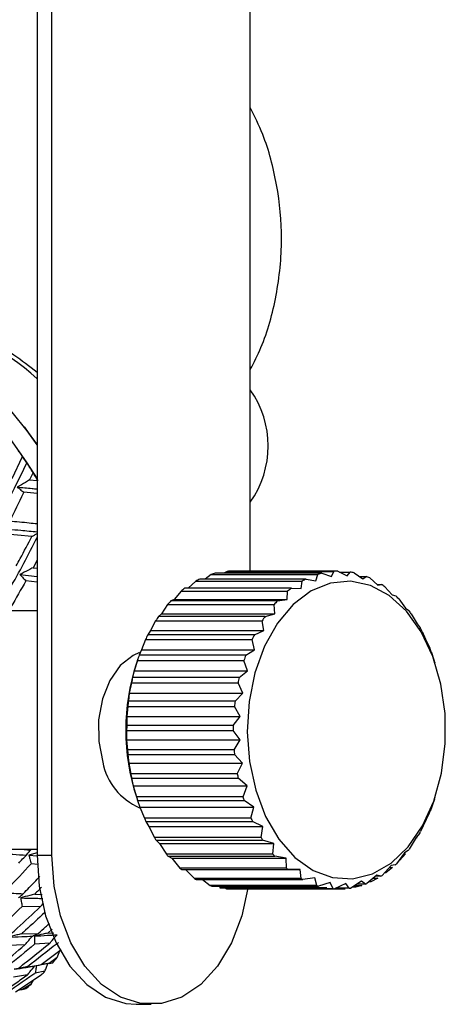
# Model space of a CAD drawing. Header units: millimetres. Extents: x 73 to 180, y 34 to 171.
# Tile 40 of 59: x 107.37 to 111.66, y 131.49 to 141.4. Entities that reach past the tile are written whole.
import ezdxf

# ---------------------------------------------------------------- set-up
doc = ezdxf.new("R2010")
doc.units = ezdxf.units.MM

msp = doc.modelspace()

# ---------------------------------------------------------------- linework, layer by layer
at = {"color": 7, "linetype": 'Continuous', "lineweight": 25}
for p, q in [((107.5482, 143.2319), (107.5482, 132.9919)), ((107.6973, 132.9919), (107.6973, 143.2319)), ((109.6965, 135.8518), (109.6965, 143.2319)), ((107.4207, 137.3), (107.4084, 137.3162)), ((107.2984, 136.785), (107.4014, 137.0069)), ((107.5075, 136.8443), (107.4732, 136.7702)), ((107.4732, 136.7702), (107.5482, 136.7631)), ((107.5482, 136.6331), (107.4145, 136.6461)), ((107.4969, 136.2009), (107.2054, 136.2282)), ((107.5482, 135.9612), (107.5083, 135.8861)), ((107.5083, 135.8861), (107.5482, 135.8814)), ((107.3758, 135.818), (107.5482, 135.7993)), ((109.303, 135.8193), (109.241, 135.7729)), ((109.303, 135.8193), (110.3766, 135.8193)), ((110.4176, 135.8306), (109.344, 135.8306)), ((109.4647, 135.8499), (109.4304, 135.8306)), ((109.4647, 135.8499), (110.5384, 135.8499)), ((110.5793, 135.8518), (109.5056, 135.8518)), ((110.3574, 135.7556), (110.3766, 135.8193)), ((110.4176, 135.8306), (110.5132, 135.7986)), ((110.5132, 135.7986), (110.5384, 135.8499)), ((110.5793, 135.8518), (110.6716, 135.8055)), ((110.5964, 135.8432), (110.7016, 135.8432)), ((110.6716, 135.8055), (110.7016, 135.8432)), ((110.7411, 135.8359), (110.8289, 135.776)), ((110.7951, 135.799), (110.8624, 135.799)), ((110.8289, 135.776), (110.8624, 135.799)), ((110.8994, 135.7833), (110.9814, 135.711)), ((107.5482, 135.7411), (107.4354, 135.7543)), ((109.1464, 135.752), (109.0711, 135.6797)), ((109.1464, 135.752), (110.22, 135.752)), ((110.2598, 135.7729), (109.1862, 135.7729)), ((110.208, 135.6775), (110.22, 135.752)), ((110.2598, 135.7729), (110.3574, 135.7556)), ((110.973, 135.7184), (111.017, 135.7184)), ((110.9814, 135.711), (111.017, 135.7184)), ((111.0505, 135.6955), (111.1257, 135.6119)), ((108.9986, 135.6499), (108.9291, 135.566)), ((108.9986, 135.6499), (110.0722, 135.6499)), ((110.1096, 135.6797), (109.0359, 135.6797)), ((110.0684, 135.566), (110.0722, 135.6499)), ((110.1096, 135.6797), (110.208, 135.6775)), ((111.1257, 135.6119), (111.1617, 135.6031)), ((108.863, 135.5154), (108.8023, 135.4239)), ((108.863, 135.5154), (109.9366, 135.5154)), ((108.9291, 135.566), (108.8967, 135.5532)), ((109.9704, 135.5532), (108.8967, 135.5532)), ((108.9291, 135.566), (110.0684, 135.566)), ((109.9418, 135.4239), (109.9366, 135.5154)), ((109.9704, 135.5532), (110.0684, 135.566)), ((111.1909, 135.5743), (111.2582, 135.481)), ((107.5482, 135.4519), (106.7136, 135.4519)), ((108.8023, 135.4239), (108.7719, 135.3962)), ((109.8455, 135.3962), (108.7719, 135.3962)), ((108.8023, 135.4239), (109.9418, 135.4239)), ((109.8455, 135.3962), (109.9418, 135.4239)), ((111.2582, 135.481), (111.293, 135.4558)), ((111.3175, 135.4226), (111.3759, 135.3215)), ((108.7427, 135.3518), (108.6914, 135.2545)), ((108.7427, 135.3518), (109.8164, 135.3518)), ((109.8313, 135.2545), (109.8164, 135.3518)), ((111.3759, 135.3215), (111.4078, 135.2798)), ((108.6914, 135.2545), (108.6643, 135.2123)), ((109.7379, 135.2123), (108.6643, 135.2123)), ((108.6914, 135.2545), (109.8313, 135.2545)), ((109.7379, 135.2123), (109.8313, 135.2545)), ((111.4273, 135.2438), (111.476, 135.137)), ((108.6405, 135.1627), (108.5989, 135.0616)), ((108.6405, 135.1627), (109.7141, 135.1627)), ((109.7394, 135.0616), (109.7141, 135.1627)), ((111.476, 135.137), (111.5033, 135.0792)), ((108.5989, 135.0616), (108.5765, 135.0056)), ((109.6502, 135.0056), (108.5765, 135.0056)), ((108.5989, 135.0616), (109.7394, 135.0616)), ((109.6502, 135.0056), (109.7394, 135.0616)), ((111.5179, 135.042), (111.5496, 134.9507)), ((108.5586, 134.9527), (108.527, 134.8499)), ((108.5641, 134.9695), (108.5491, 134.9246)), ((108.5586, 134.9527), (109.6322, 134.9527)), ((109.6683, 134.8499), (109.6322, 134.9527)), ((111.5587, 134.9246), (111.5499, 134.9508)), ((108.527, 134.8499), (108.5108, 134.781)), ((108.527, 134.8499), (109.6683, 134.8499)), ((109.5845, 134.781), (109.6683, 134.8499)), ((108.4988, 134.7266), (108.4774, 134.6244)), ((108.4988, 134.7266), (109.5725, 134.7266)), ((109.5845, 134.781), (108.5108, 134.781)), ((109.6196, 134.6244), (109.5725, 134.7266)), ((108.4774, 134.6244), (108.4687, 134.5437)), ((108.4774, 134.6244), (109.6196, 134.6244)), ((109.5424, 134.5437), (109.6196, 134.6244)), ((109.5424, 134.5437), (108.4687, 134.5437)), ((108.4627, 134.4897), (108.4512, 134.3901)), ((108.4627, 134.4897), (109.5363, 134.4897)), ((109.5945, 134.3901), (109.5363, 134.4897)), ((108.4512, 134.3901), (109.5945, 134.3901)), ((108.4512, 134.3901), (108.4513, 134.2992)), ((109.5249, 134.2992), (108.4513, 134.2992)), ((109.5249, 134.2992), (109.5945, 134.3901)), ((108.4508, 134.2472), (108.4492, 134.1528)), ((108.4508, 134.2472), (109.5245, 134.2472)), ((109.5936, 134.1528), (109.5245, 134.2472)), ((108.4492, 134.1528), (109.5936, 134.1528)), ((108.4492, 134.1528), (108.4591, 134.0534)), ((109.5327, 134.0534), (109.5936, 134.1528)), ((109.5327, 134.0534), (108.4591, 134.0534)), ((108.4636, 134.0049), (109.5373, 134.0049)), ((108.4636, 134.0049), (108.4712, 133.9179)), ((109.6169, 133.9179), (109.5373, 134.0049)), ((108.4712, 133.9179), (109.6169, 133.9179)), ((108.4712, 133.9179), (108.4919, 133.8121)), ((109.5655, 133.8121), (109.6169, 133.9179)), ((109.5655, 133.8121), (108.4919, 133.8121)), ((108.5007, 133.7682), (109.5744, 133.7682)), ((108.5007, 133.7682), (108.5169, 133.691)), ((109.6639, 133.691), (109.5744, 133.7682)), ((108.5169, 133.691), (109.6639, 133.691)), ((108.5169, 133.691), (108.5491, 133.581)), ((109.6227, 133.581), (109.6639, 133.691)), ((109.6227, 133.581), (108.5491, 133.581)), ((108.5491, 133.5791), (108.5633, 133.5364)), ((108.5613, 133.5426), (109.6349, 133.5426)), ((108.5613, 133.5426), (108.5851, 133.4773)), ((109.7334, 133.4773), (109.6349, 133.5426)), ((111.551, 133.5562), (111.5068, 133.4332)), ((111.5519, 133.5587), (111.5587, 133.5791)), ((108.5851, 133.4773), (109.7334, 133.4773)), ((108.5851, 133.4773), (108.6293, 133.3657)), ((109.7029, 133.3657), (109.7334, 133.4773)), ((111.4986, 133.4128), (111.4693, 133.3533)), ((109.7029, 133.3657), (108.6293, 133.3657)), ((108.644, 133.3333), (109.7177, 133.3333)), ((108.644, 133.3333), (108.6742, 133.2819)), ((109.8238, 133.2819), (109.7177, 133.3333)), ((111.4693, 133.3533), (111.4121, 133.2317)), ((111.4685, 133.3515), (111.4721, 133.3515)), ((108.6742, 133.2819), (109.8238, 133.2819)), ((108.6742, 133.2819), (108.7306, 133.1714)), ((109.8043, 133.1714), (109.8238, 133.2819)), ((111.4025, 133.2146), (111.3678, 133.1716)), ((109.8043, 133.1714), (108.7306, 133.1714)), ((108.747, 133.1451), (109.8207, 133.1451)), ((108.747, 133.1451), (108.7822, 133.1094)), ((108.7822, 133.1094), (109.9331, 133.1094)), ((108.7822, 133.1094), (108.8507, 133.0028)), ((109.9331, 133.1094), (109.8207, 133.1451)), ((109.9244, 133.0028), (109.9331, 133.1094)), ((111.3678, 133.1716), (111.298, 133.0546)), ((111.367, 133.1703), (111.3765, 133.1703)), ((106.7136, 133.0519), (107.5482, 133.0519)), ((107.3878, 133.0519), (107.4823, 133.0446)), ((107.5482, 133.0165), (107.4663, 132.9917)), ((107.4823, 133.0446), (107.4889, 133.0519)), ((111.2489, 133.0154), (111.1673, 132.906)), ((111.2608, 133.0073), (111.2033, 132.9422)), ((111.2429, 133.0073), (111.2608, 133.0073)), ((111.2873, 133.0406), (111.2489, 133.0154)), ((111.3326, 133.1027), (111.3267, 133.1027)), ((107.4663, 132.9917), (107.549, 132.986)), ((107.5482, 132.9919), (107.6973, 132.9919)), ((109.9244, 133.0028), (108.8507, 133.0028)), ((108.868, 132.9824), (109.9417, 132.9824)), ((108.868, 132.9824), (108.9064, 132.9638)), ((108.9064, 132.9638), (110.0586, 132.9638)), ((108.9064, 132.9638), (108.9866, 132.8639)), ((110.0586, 132.9638), (109.9417, 132.9824)), ((110.0603, 132.8639), (110.0586, 132.9638)), ((111.2033, 132.9422), (111.1943, 132.9422)), ((107.5604, 132.9005), (107.4889, 132.9055)), ((110.0603, 132.8639), (108.9866, 132.8639)), ((109.0042, 132.8491), (109.0441, 132.8484)), ((109.0042, 132.8491), (110.0778, 132.8491)), ((109.0441, 132.8484), (109.1352, 132.758)), ((109.0441, 132.8484), (110.1973, 132.8484)), ((110.1973, 132.8484), (110.0778, 132.8491)), ((110.2089, 132.758), (110.1973, 132.8484)), ((111.1154, 132.8883), (111.0231, 132.7893)), ((111.0614, 132.8162), (111.0482, 132.8162)), ((111.1278, 132.8697), (111.0614, 132.8162)), ((111.098, 132.8697), (111.1278, 132.8697)), ((111.1556, 132.8949), (111.1154, 132.8883)), ((110.2089, 132.758), (109.1352, 132.758)), ((109.1524, 132.7483), (110.2261, 132.7483)), ((109.2148, 132.7483), (109.2928, 132.6877)), ((110.3462, 132.7661), (110.2261, 132.7483)), ((110.3664, 132.6877), (110.3462, 132.7661)), ((110.5016, 132.7188), (110.383, 132.6825)), ((110.5293, 132.6545), (110.5016, 132.7188)), ((110.8174, 132.7325), (110.7082, 132.6616)), ((110.8551, 132.7018), (110.8174, 132.7325)), ((110.9704, 132.7932), (110.8688, 132.7072)), ((110.9108, 132.7256), (110.8906, 132.7256)), ((110.98, 132.7623), (110.9108, 132.7256)), ((110.9339, 132.7623), (110.98, 132.7623)), ((111.0104, 132.781), (110.956, 132.781)), ((111.0104, 132.781), (110.9704, 132.7932)), ((110.3664, 132.6877), (109.2928, 132.6877)), ((109.3093, 132.6825), (110.383, 132.6825)), ((109.3923, 132.6628), (109.3855, 132.6641)), ((110.4592, 132.6641), (109.3855, 132.6641)), ((109.3923, 132.6628), (110.466, 132.6628)), ((109.4081, 132.6825), (109.4556, 132.6545)), ((110.5293, 132.6545), (109.4556, 132.6545)), ((109.4713, 132.6533), (110.545, 132.6533)), ((110.6005, 132.6519), (109.5268, 132.6519)), ((110.466, 132.6628), (110.4592, 132.6641)), ((110.6599, 132.7074), (110.545, 132.6533)), ((110.5472, 132.6544), (110.6508, 132.6544)), ((110.6935, 132.6593), (110.5576, 132.6593)), ((110.6508, 132.6544), (110.6005, 132.6519)), ((110.6935, 132.6593), (110.6599, 132.7074)), ((110.7555, 132.6711), (110.7228, 132.6711)), ((110.751, 132.6894), (110.8202, 132.6894)), ((110.8202, 132.6894), (110.7555, 132.6711)), ((110.8551, 132.7018), (110.7702, 132.7018)), ((107.5244, 132.6009), (107.6009, 132.5979)), ((107.5807, 132.4726), (107.3975, 132.4767)), ((107.7002, 132.2475), (107.6556, 132.2086)), ((107.3908, 132.2009), (107.559, 132.2053)), ((107.6556, 132.2086), (107.7166, 132.211)), ((107.4247, 132.0902), (107.2565, 132.0824)), ((107.6759, 132.106), (107.5219, 132.0957)), ((107.591, 131.891), (107.7926, 132.0422)), ((107.7511, 131.964), (107.6688, 131.9041)), ((107.5027, 131.8746), (107.5434, 131.8821)), ((107.6278, 131.8263), (107.5302, 131.8049)), ((107.6688, 131.9041), (107.7059, 131.9108)), ((107.4513, 131.7893), (107.311, 131.7643)), ((107.331, 131.6165), (107.5893, 131.7878)), ((107.4874, 131.6944), (107.5113, 131.736)), ((107.4874, 131.6944), (107.4014, 131.6393)), ((107.4014, 131.6393), (107.4349, 131.6508)), ((108.5478, 131.4919), (108.6969, 131.4919))]:
    msp.add_line(p, q, dxfattribs=at)
at = {"color": 7, "linetype": 'Continuous', "lineweight": 25, "flags": 128}
for points in [[(107.5482, 137.1227), (107.4476, 137.2637), (107.143, 137.641), (106.8119, 137.9826), (106.4593, 138.2833), (106.0907, 138.5386), (105.7115, 138.7447), (105.3275, 138.8983), (104.9446, 138.9972), (104.5685, 139.0398), (104.4369, 139.0413)], [(107.4207, 137.3), (107.4589, 137.2489), (107.5482, 137.124)], [(107.2336, 137.2427), (107.4396, 136.9514), (107.5482, 136.7811)], [(109.7509, 133.6458), (109.8509, 133.382), (109.9843, 133.1538), (110.1455, 132.9706), (110.328, 132.8398), (110.5243, 132.7668), (110.7264, 132.7547), (110.926, 132.8038), (111.1149, 132.9122), (111.2854, 133.0754), (111.4306, 133.2869), (111.5443, 133.5378), (111.6221, 133.8179), (111.6608, 134.1159), (111.6586, 134.4193), (111.6158, 134.716), (111.5341, 134.9936), (111.4168, 135.2409), (111.2688, 135.4476), (111.096, 135.6055), (110.9056, 135.7079), (110.7054, 135.7507), (110.5035, 135.7321), (110.3082, 135.6529), (110.1276, 135.5164), (109.969, 135.3281), (109.8389, 135.0957), (109.7426, 134.8288), (109.6841, 134.5383), (109.6657, 134.236), (109.6883, 133.9344), (109.7509, 133.6458)], [(108.58, 135.0324), (108.5153, 135.004), (108.3868, 134.9026), (108.2813, 134.7529), (108.2066, 134.5661), (108.1683, 134.3559), (108.1692, 134.1381), (108.2092, 133.9286)], [(107.5482, 132.9919), (107.57, 132.68), (107.6346, 132.3818), (107.7391, 132.1102), (107.8789, 131.8771), (108.048, 131.6928), (108.2389, 131.5653), (108.4433, 131.5001), (108.5478, 131.4919)], [(109.6716, 132.6593), (109.6101, 132.3818), (109.5056, 132.1102), (109.3658, 131.8771), (109.1967, 131.6928), (109.0058, 131.5653), (108.8014, 131.5001), (108.5924, 131.5001), (108.388, 131.5653), (108.1971, 131.6928), (108.028, 131.8771), (107.8882, 132.1102), (107.7837, 132.3818), (107.7191, 132.68), (107.6973, 132.9919)], [(107.5434, 131.8821), (107.5499, 131.8833), (107.591, 131.891)]]:
    msp.add_lwpolyline(points, dxfattribs=at)
at = {"color": 1, "linetype": 'Continuous', "lineweight": 25}
msp.add_arc((106.051, 136.1662), 2.2078, 47.30021, 81.70579, dxfattribs=at)
at = {"color": 7, "linetype": 'Continuous', "lineweight": 25}
for centre, radius, start, end in [((108.8929, 137.112), 0.983, 324.83088, 35.16912), ((102.4992, 133.695), 5.9161, 34.0431, 34.77746), ((102.4465, 133.6605), 5.9792, 31.24877, 32.17347), ((109.525, 135.0976), 0.7551, 103.87458, 107.1044), ((109.5171, 135.14), 0.7118, 90.9222, 94.21778), ((110.5987, 135.0976), 0.7551, 103.87458, 107.1044), ((110.5907, 135.14), 0.7118, 90.9222, 94.21778), ((110.5883, 135.1213), 0.7308, 77.92682, 81.07854), ((110.5638, 135.0442), 0.8117, 65.58153, 68.41874), ((109.5646, 135.0007), 0.8599, 116.10803, 119.10316), ((110.6382, 135.0007), 0.8599, 116.10803, 119.10316), ((110.495, 134.9211), 0.953, 54.34611, 56.78824), ((109.6546, 134.8647), 1.0232, 127.2002, 129.87604), ((110.7282, 134.8647), 1.0232, 127.2002, 129.87604), ((110.3696, 134.7708), 1.149, 44.36966, 46.41883), ((109.802, 134.7101), 1.2371, 137.03601, 139.38253), ((110.8757, 134.7101), 1.2371, 137.03601, 139.38253), ((110.0002, 134.5588), 1.4866, 145.71481, 147.76452), ((111.0738, 134.5588), 1.4866, 145.71481, 147.76452), ((110.1889, 134.6154), 1.3875, 35.57246, 37.27698), ((110.2292, 134.4298), 1.7497, 153.43403, 155.23505), ((111.3029, 134.4298), 1.7497, 153.43403, 155.23505), ((109.9681, 134.4756), 1.6491, 27.76459, 29.18707), ((110.46, 134.3354), 1.9992, 160.41276, 162.01407), ((111.5337, 134.3354), 1.9992, 160.41276, 162.01407), ((109.7335, 134.3667), 1.9079, 20.72787, 21.92817), ((110.5935, 134.2519), 2.1523, 161.78539, 198.21461), ((110.6595, 134.2793), 2.2065, 166.85766, 168.30315), ((111.7331, 134.2793), 2.2065, 166.85766, 168.30315), ((110.7972, 134.2559), 2.3462, 172.95418, 174.28133), ((111.8708, 134.2559), 2.3462, 172.95418, 174.28133), ((110.8513, 134.2519), 2.4005, 178.8697, 180.11024), ((111.925, 134.2519), 2.4005, 178.8697, 180.11024), ((110.8131, 134.2495), 2.3622, 184.76129, 185.94243), ((111.8867, 134.2495), 2.3622, 184.76129, 185.94243), ((108.8299, 134.053), 0.633, 191.32682, 246.79353), ((110.6885, 134.2305), 2.2361, 190.78499, 191.93064), ((111.7621, 134.2305), 2.2361, 190.78499, 191.93064), ((110.4972, 134.1805), 2.0383, 197.10526, 198.23711), ((111.5708, 134.1805), 2.0383, 197.10526, 198.23711), ((109.7555, 134.1282), 1.8842, 337.68485, 338.35411), ((110.2686, 134.0923), 1.7931, 203.90374, 205.04178), ((111.3422, 134.0923), 1.7931, 203.90374, 205.04178), ((109.991, 134.0155), 1.6229, 330.42987, 331.12317), ((110.0361, 133.9678), 1.5292, 211.38481, 212.54714), ((111.1097, 133.9678), 1.5292, 211.38481, 212.54714), ((110.2098, 133.8726), 1.3614, 322.32607, 323.06983), ((109.8304, 133.8182), 1.2746, 219.77228, 220.97344), ((110.904, 133.8182), 1.2746, 219.77228, 220.97344), ((109.6734, 133.6618), 1.0528, 229.28496, 230.53194), ((110.747, 133.6618), 1.0528, 229.28496, 230.53194), ((110.386, 133.7159), 1.1253, 313.1497, 313.97269), ((109.5743, 133.5208), 0.8802, 240.073, 241.35876), ((110.648, 133.5208), 0.8802, 240.073, 241.35876), ((110.5056, 133.5667), 0.9339, 302.72328, 303.6531), ((109.5281, 133.4166), 0.766, 252.10543, 253.40241), ((109.5172, 133.3658), 0.7139, 265.05049, 266.31168), ((110.6018, 133.4166), 0.766, 252.10543, 253.40241), ((110.5909, 133.3658), 0.7139, 265.05049, 266.31168), ((110.5892, 133.3766), 0.7248, 278.26936, 279.44368), ((110.5687, 133.4474), 0.7986, 291.01579, 292.07013), ((105.9991, 133.4086), 2.2708, 318.72935, 320.4926), ((106.0623, 133.3506), 2.185, 314.33622, 315.76283), ((106.1106, 133.2981), 2.1136, 308.79827, 310.64787)]:
    msp.add_arc(centre, radius, start, end, dxfattribs=at)
for points, knots in [([(109.6965, 137.8819), (109.7337, 137.9546), (109.8495, 138.1808), (109.9705, 138.6245), (110.0301, 139.1873), (109.9744, 139.7422), (109.8573, 140.1925), (109.7403, 140.4312), (109.6965, 140.5205)], [0, 0, 0, 0, 0.095062, 0.296019, 0.497514, 0.692161, 0.884805, 1, 1, 1, 1]), ([(107.5482, 137.8519), (107.4711, 137.9122), (107.3042, 138.0427), (107.0302, 138.1931), (106.7377, 138.3042), (106.5052, 138.3615), (106.3752, 138.3635), (106.3412, 138.364)], [0, 0, 0, 0, 0.203772, 0.441415, 0.679039, 0.915988, 1, 1, 1, 1]), ([(107.4443, 136.9435), (107.4398, 136.9503), (107.4303, 136.9643), (107.416, 136.9855), (107.4063, 136.9998), (107.4014, 137.0069)], [0, 0, 0, 0, 0.316326, 0.658148, 1, 1, 1, 1]), ([(106.62, 135.4196), (106.7245, 135.5884), (107.038, 136.0947), (107.2818, 136.604), (107.4443, 136.9435)], [0, 0, 0, 0, 0.3333843, 1, 1, 1, 1]), ([(107.5075, 136.8443), (107.4971, 136.8609), (107.4763, 136.8942), (107.455, 136.927), (107.4443, 136.9435)], [0, 0, 0, 0, 0.49998, 1, 1, 1, 1]), ([(107.4732, 136.7702), (107.4594, 136.7621), (107.4179, 136.7377), (107.3767, 136.7135), (107.3492, 136.6973)], [0, 0, 0, 0, 0.332097, 1, 1, 1, 1]), ([(107.3492, 136.6973), (107.3584, 136.6901), (107.3802, 136.673), (107.402, 136.656), (107.4145, 136.6461)], [0, 0, 0, 0, 0.422526, 1, 1, 1, 1]), ([(107.3492, 136.6973), (107.3987, 136.6932), (107.4652, 136.6877), (107.5313, 136.6812), (107.5482, 136.6795)], [0, 0, 0, 0, 0.744151, 1, 1, 1, 1]), ([(107.4145, 136.6461), (107.4125, 136.6419), (107.3663, 136.5455), (107.318, 136.4492), (107.2718, 136.3571)], [0, 0, 0, 0, 0.044272, 1, 1, 1, 1]), ([(107.1419, 136.2841), (107.2234, 136.2776), (107.3597, 136.2667), (107.4942, 136.2529), (107.5482, 136.2473)], [0, 0, 0, 0, 0.5982976, 1, 1, 1, 1]), ([(107.2718, 136.3571), (107.3378, 136.3512), (107.4303, 136.3429), (107.522, 136.3332), (107.5482, 136.3304)], [0, 0, 0, 0, 0.714312, 1, 1, 1, 1]), ([(107.1317, 135.4519), (107.1787, 135.5251), (107.3352, 135.769), (107.4605, 136.0179), (107.5482, 136.1921)], [0, 0, 0, 0, 0.300389, 1, 1, 1, 1]), ([(107.3375, 135.9042), (107.3512, 135.9292), (107.4055, 136.0279), (107.4578, 136.1269), (107.4969, 136.2009)], [0, 0, 0, 0, 0.252477, 1, 1, 1, 1]), ([(107.4969, 136.2009), (107.5053, 136.2058), (107.5223, 136.2158), (107.5395, 136.2259), (107.5482, 136.231)], [0, 0, 0, 0, 0.494519, 1, 1, 1, 1]), ([(107.5083, 135.8861), (107.4933, 135.8785), (107.449, 135.8557), (107.405, 135.833), (107.3758, 135.818)], [0, 0, 0, 0, 0.336994, 1, 1, 1, 1]), ([(107.3758, 135.818), (107.3842, 135.809), (107.404, 135.7878), (107.4239, 135.7666), (107.4354, 135.7543)], [0, 0, 0, 0, 0.420437, 1, 1, 1, 1]), ([(107.4354, 135.7543), (107.3857, 135.6666), (107.3284, 135.5654), (107.269, 135.4645), (107.2611, 135.451)], [0, 0, 0, 0, 0.866157, 1, 1, 1, 1]), ([(107.1233, 133.014), (107.1838, 133.0102), (107.2913, 133.0034), (107.3955, 132.9965), (107.441, 132.9934)], [0, 0, 0, 0, 0.563497, 1, 1, 1, 1]), ([(107.441, 132.9934), (107.4459, 132.9995), (107.4597, 133.0165), (107.4735, 133.0336), (107.4823, 133.0446)], [0, 0, 0, 0, 0.355893, 1, 1, 1, 1]), ([(107.3632, 132.9142), (107.3721, 132.9234), (107.3978, 132.9499), (107.4239, 132.9762), (107.441, 132.9934)], [0, 0, 0, 0, 0.345901, 1, 1, 1, 1]), ([(107.4663, 132.9917), (107.4695, 132.9796), (107.477, 132.9509), (107.4846, 132.9222), (107.4889, 132.9055)], [0, 0, 0, 0, 0.419713, 1, 1, 1, 1]), ([(107.4889, 132.9055), (107.4099, 132.8216), (107.3175, 132.7237), (107.2236, 132.6272), (107.2102, 132.6134)], [0, 0, 0, 0, 0.856911, 1, 1, 1, 1]), ([(107.4082, 132.6055), (107.4287, 132.6261), (107.4854, 132.6829), (107.5412, 132.7406), (107.5769, 132.7775)], [0, 0, 0, 0, 0.360935, 1, 1, 1, 1]), ([(107.2102, 132.6134), (107.2137, 132.6133), (107.2807, 132.6106), (107.3462, 132.608), (107.4082, 132.6055)], [0, 0, 0, 0, 0.052522, 1, 1, 1, 1]), ([(107.5915, 132.6682), (107.5817, 132.6582), (107.5595, 132.6356), (107.537, 132.6134), (107.5244, 132.6009)], [0, 0, 0, 0, 0.44121, 1, 1, 1, 1]), ([(107.36, 132.5634), (107.3657, 132.5684), (107.3818, 132.5824), (107.3979, 132.5965), (107.4082, 132.6055)], [0, 0, 0, 0, 0.355893, 1, 1, 1, 1]), ([(107.5244, 132.6009), (107.5083, 132.5967), (107.4611, 132.5842), (107.4143, 132.5713), (107.3834, 132.5628)], [0, 0, 0, 0, 0.341361, 1, 1, 1, 1]), ([(107.3834, 132.5628), (107.3854, 132.5508), (107.39, 132.5221), (107.3948, 132.4934), (107.3975, 132.4767)], [0, 0, 0, 0, 0.419713, 1, 1, 1, 1]), ([(107.3834, 132.5628), (107.4358, 132.5615), (107.5113, 132.5597), (107.584, 132.558), (107.6063, 132.5575)], [0, 0, 0, 0, 0.693001, 1, 1, 1, 1]), ([(107.3975, 132.4767), (107.3134, 132.396), (107.2152, 132.3018), (107.1155, 132.2091), (107.1012, 132.1959)], [0, 0, 0, 0, 0.856911, 1, 1, 1, 1]), ([(107.284, 132.1987), (107.3056, 132.2183), (107.4054, 132.3087), (107.5037, 132.4007), (107.5807, 132.4726)], [0, 0, 0, 0, 0.217429, 1, 1, 1, 1]), ([(107.6255, 132.4145), (107.5608, 132.3548), (107.4831, 132.2831), (107.4042, 132.2127), (107.3908, 132.2009)], [0, 0, 0, 0, 0.831056, 1, 1, 1, 1]), ([(107.5807, 132.4726), (107.5893, 132.4823), (107.5999, 132.4943), (107.6108, 132.5062), (107.6129, 132.5085)], [0, 0, 0, 0, 0.80676, 1, 1, 1, 1]), ([(107.559, 132.2053), (107.5842, 132.2271), (107.6227, 132.2604), (107.6607, 132.2943), (107.6738, 132.306)], [0, 0, 0, 0, 0.65485, 1, 1, 1, 1]), ([(107.3908, 132.2009), (107.3749, 132.1971), (107.3281, 132.1861), (107.2817, 132.1746), (107.2512, 132.167)], [0, 0, 0, 0, 0.341361, 1, 1, 1, 1]), ([(107.2512, 132.167), (107.2993, 132.1688), (107.3845, 132.1722), (107.4663, 132.1762), (107.5019, 132.1779)], [0, 0, 0, 0, 0.564196, 1, 1, 1, 1]), ([(107.4247, 132.0902), (107.4335, 132.1004), (107.459, 132.1297), (107.485, 132.1588), (107.5019, 132.1779)], [0, 0, 0, 0, 0.345121, 1, 1, 1, 1]), ([(107.5019, 132.1779), (107.5087, 132.1812), (107.5277, 132.1903), (107.5468, 132.1995), (107.559, 132.2053)], [0, 0, 0, 0, 0.356435, 1, 1, 1, 1]), ([(107.6556, 132.2086), (107.6404, 132.2053), (107.5953, 132.1957), (107.5506, 132.1856), (107.5209, 132.1789)], [0, 0, 0, 0, 0.336994, 1, 1, 1, 1]), ([(107.5209, 132.1789), (107.5649, 132.1813), (107.6428, 132.1854), (107.717, 132.1904), (107.7493, 132.1925)], [0, 0, 0, 0, 0.564992, 1, 1, 1, 1]), ([(107.5209, 132.1789), (107.5211, 132.1672), (107.5214, 132.1395), (107.5217, 132.1118), (107.5219, 132.0957)], [0, 0, 0, 0, 0.420437, 1, 1, 1, 1]), ([(107.6759, 132.106), (107.6841, 132.1158), (107.7084, 132.1448), (107.733, 132.1735), (107.7493, 132.1925)], [0, 0, 0, 0, 0.338089, 1, 1, 1, 1]), ([(107.1115, 131.8303), (107.1344, 131.8489), (107.2395, 131.9345), (107.3434, 132.0219), (107.4247, 132.0902)], [0, 0, 0, 0, 0.217429, 1, 1, 1, 1]), ([(107.5219, 132.0957), (107.4322, 132.0214), (107.3285, 131.9357), (107.2236, 131.8517), (107.2095, 131.8405)], [0, 0, 0, 0, 0.866157, 1, 1, 1, 1]), ([(107.3634, 131.8585), (107.3899, 131.8791), (107.4948, 131.9605), (107.5985, 132.0437), (107.6759, 132.106)], [0, 0, 0, 0, 0.252477, 1, 1, 1, 1]), ([(107.7627, 132.1127), (107.7582, 132.1091), (107.6552, 132.027), (107.5511, 131.9468), (107.4515, 131.8701)], [0, 0, 0, 0, 0.044272, 1, 1, 1, 1]), ([(107.7511, 131.964), (107.7605, 131.9853), (107.7708, 132.0085), (107.7807, 132.0319), (107.7815, 132.0339)], [0, 0, 0, 0, 0.914132, 1, 1, 1, 1]), ([(107.3189, 131.8441), (107.3591, 131.8503), (107.4229, 131.8602), (107.4833, 131.8712), (107.5056, 131.8752)], [0, 0, 0, 0, 0.6311928, 1, 1, 1, 1]), ([(107.4515, 131.8701), (107.4365, 131.8673), (107.3922, 131.8589), (107.3481, 131.85), (107.3189, 131.8441)], [0, 0, 0, 0, 0.336994, 1, 1, 1, 1]), ([(107.4513, 131.7893), (107.4598, 131.7994), (107.4848, 131.8295), (107.5102, 131.8593), (107.527, 131.8791)], [0, 0, 0, 0, 0.3380891, 1, 1, 1, 1]), ([(107.4515, 131.8701), (107.4835, 131.8747), (107.5308, 131.8814), (107.5763, 131.8886), (107.591, 131.891)], [0, 0, 0, 0, 0.6778203, 1, 1, 1, 1]), ([(107.5419, 131.8818), (107.5402, 131.871), (107.5363, 131.8454), (107.5324, 131.8197), (107.5302, 131.8049)], [0, 0, 0, 0, 0.4225259, 1, 1, 1, 1]), ([(107.6688, 131.9041), (107.6547, 131.9017), (107.6298, 131.8976), (107.6052, 131.8932), (107.5946, 131.8912)], [0, 0, 0, 0, 0.568468, 1, 1, 1, 1]), ([(107.6278, 131.8263), (107.6327, 131.8394), (107.6421, 131.8647), (107.6515, 131.8899), (107.656, 131.9019)], [0, 0, 0, 0, 0.521131, 1, 1, 1, 1]), ([(107.124, 131.5587), (107.194, 131.6072), (107.3036, 131.6832), (107.4122, 131.7611), (107.4513, 131.7893)], [0, 0, 0, 0, 0.639152, 1, 1, 1, 1]), ([(107.5302, 131.8049), (107.5254, 131.8016), (107.4174, 131.7252), (107.3084, 131.6508), (107.2042, 131.5797)], [0, 0, 0, 0, 0.044272, 1, 1, 1, 1]), ([(107.4014, 131.6393), (107.3861, 131.6371), (107.3705, 131.6348), (107.355, 131.6323), (107.3548, 131.6323)], [0, 0, 0, 0, 0.986183, 1, 1, 1, 1])]:
    msp.add_open_spline(points, degree=3, knots=knots, dxfattribs=at)

doc.saveas('drawing.dxf')
